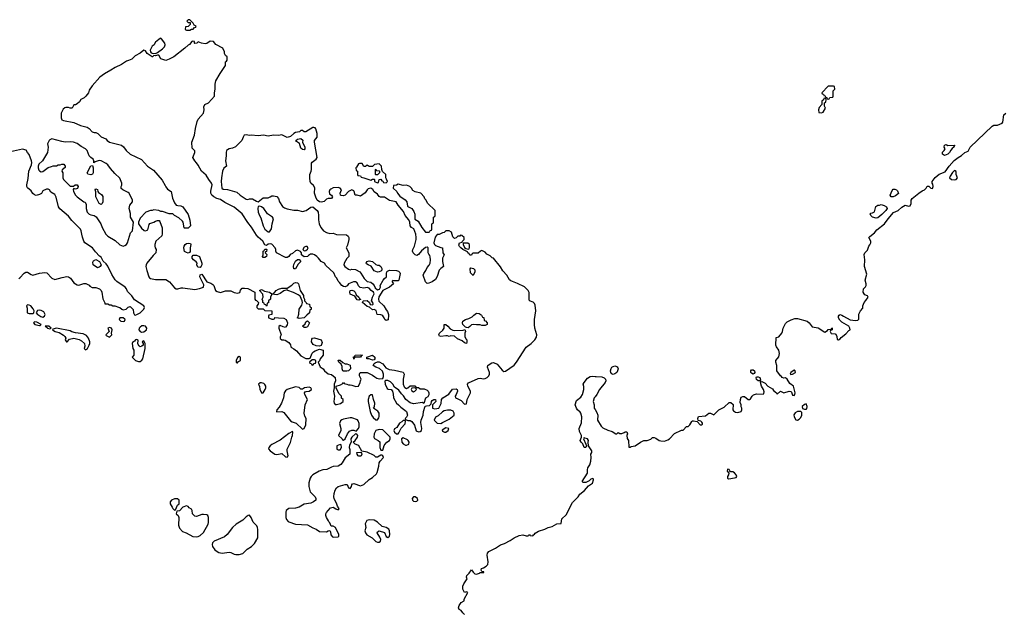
# Model space of a CAD drawing. Header units: inches. Extents: x 2221774 to 2440637, y 201306 to 357559.
# Tile 168 of 245: x 2393257 to 2404792, y 236504 to 243466. Entities that reach past the tile are written whole.
import ezdxf

# ---------------------------------------------------------------- set-up
doc = ezdxf.new("R2010")
doc.units = ezdxf.units.IN
doc.header["$MEASUREMENT"] = 0
for name, color, linetype in [('C3293', 7, 'Continuous'), ('C3294', 7, 'Continuous'), ('C4203', 7, 'Continuous'), ('C4204', 7, 'Continuous')]:
    doc.layers.add(name, color=color, linetype=linetype)

msp = doc.modelspace()

# ---------------------------------------------------------------- linework, layer by layer
at = {"layer": 'C3293', "color": 5}
for points, elevation in [([(2393483, 240000), (2393506, 239986), (2393530, 239979), (2393549, 239990), (2393553, 240000)], 60), ([(2396177, 240000), (2396174, 239990), (2396174, 239970), (2396184, 239964), (2396210, 239954), (2396230, 239954), (2396242, 239958), (2396248, 239972), (2396289, 239971), (2396350, 239965), (2396381, 239950), (2396396, 239910), (2396390, 239886), (2396377, 239863), (2396370, 239858), (2396343, 239863), (2396310, 239878), (2396293, 239867), (2396293, 239847), (2396322, 239770), (2396310, 239746), (2396310, 239726), (2396330, 239711), (2396350, 239712), (2396366, 239706), (2396410, 239682), (2396430, 239654), (2396432, 239630), (2396440, 239620), (2396470, 239605), (2396501, 239581), (2396550, 239525), (2396610, 239492), (2396647, 239493), (2396662, 239498), (2396685, 239555), (2396698, 239570), (2396718, 239582), (2396770, 239602), (2396814, 239590), (2396811, 239530), (2396778, 239490), (2396770, 239466), (2396754, 239450), (2396776, 239396), (2396811, 239371), (2396827, 239347), (2396871, 239311), (2396910, 239305), (2396952, 239270), (2396958, 239230), (2396942, 239190), (2396942, 239150), (2396935, 239110), (2396946, 239050), (2396938, 238990), (2396942, 238970), (2396953, 238953), (2396970, 238952), (2397016, 238964), (2397046, 238990), (2397046, 239010), (2397028, 239028), (2397026, 239050), (2396999, 239079), (2396986, 239106), (2396966, 239150), (2396966, 239170), (2397016, 239184), (2397042, 239198), (2397050, 239211), (2397058, 239198), (2397090, 239192), (2397110, 239182), (2397130, 239185), (2397150, 239181), (2397195, 239165), (2397226, 239170), (2397248, 239210), (2397249, 239231), (2397258, 239250), (2397238, 239290), (2397238, 239310), (2397246, 239330), (2397290, 239327), (2397330, 239330), (2397390, 239299), (2397416, 239276), (2397442, 239262), (2397470, 239253), (2397510, 239258), (2397518, 239282), (2397518, 239310), (2397506, 239346), (2397474, 239374), (2397428, 239390), (2397398, 239410), (2397410, 239434), (2397420, 239440), (2397448, 239452), (2397470, 239452), (2397510, 239431), (2397545, 239385), (2397584, 239364), (2397650, 239356), (2397750, 239332), (2397762, 239310), (2397751, 239250), (2397751, 239191), (2397761, 239161), (2397770, 239152), (2397790, 239142), (2397806, 239150), (2397830, 239172), (2397887, 239173), (2397894, 239170), (2397898, 239158), (2397912, 239152), (2397930, 239151), (2397950, 239136), (2397996, 239136), (2398030, 239122), (2398042, 239110), (2398051, 239090), (2398050, 239066), (2398037, 239043), (2398011, 239029), (2397990, 238966), (2397975, 238975), (2397870, 238963), (2397830, 238972), (2397781, 239010), (2397754, 239054), (2397730, 239079), (2397700, 239120), (2397650, 239155), (2397629, 239190), (2397600, 239220), (2397570, 239235), (2397546, 239235), (2397535, 239225), (2397539, 239190), (2397561, 239141), (2397574, 239134), (2397611, 239131), (2397625, 239110), (2397634, 239074), (2397635, 239030), (2397670, 238970), (2397696, 238950), (2397721, 238921), (2397770, 238887), (2397787, 238870), (2397799, 238830), (2397790, 238806), (2397774, 238790), (2397778, 238778), (2397806, 238766), (2397830, 238767), (2397850, 238755), (2397882, 238710), (2397904, 238644), (2397930, 238631), (2397950, 238635), (2397965, 238650), (2397969, 238670), (2397957, 238743), (2397959, 238770), (2397984, 238830), (2397988, 238870), (2398008, 238932), (2398022, 238938), (2398059, 238941), (2398078, 238962), (2398082, 238990), (2398090, 239002), (2398110, 239012), (2398130, 239011), (2398134, 238990), (2398094, 238950), (2398094, 238910), (2398121, 238901), (2398166, 238910), (2398196, 238964), (2398198, 239010), (2398215, 239030), (2398286, 239074), (2398326, 239134), (2398370, 239138), (2398382, 239130), (2398385, 239110), (2398371, 239070), (2398358, 239050), (2398362, 239030), (2398390, 239021), (2398430, 238999), (2398470, 238958), (2398490, 238962), (2398498, 239010), (2398538, 239090), (2398537, 239110), (2398507, 239170), (2398505, 239190), (2398514, 239206), (2398630, 239259), (2398650, 239264), (2398690, 239254), (2398710, 239257), (2398732, 239268), (2398754, 239290), (2398761, 239310), (2398760, 239330), (2398737, 239390), (2398742, 239410), (2398757, 239423), (2398790, 239441), (2398810, 239444), (2398850, 239428), (2398910, 239356), (2398930, 239341), (2398950, 239344), (2399050, 239415), (2399079, 239450), (2399190, 239626), (2399250, 239667), (2399293, 239710), (2399310, 239742), (2399314, 239770), (2399294, 239850), (2399289, 239890), (2399289, 239951), (2399297, 240000)], 60), ([(2396622, 240000), (2396590, 239969), (2396530, 239962), (2396509, 239970), (2396518, 239982), (2396523, 240000)], 60), ([(2397577, 240000), (2397574, 239946), (2397550, 239939), (2397535, 239950), (2397529, 239970), (2397512, 239992), (2397498, 240000)], 60), ([(2398666, 240000), (2398678, 239978), (2398693, 239973), (2398698, 239938), (2398713, 239933), (2398734, 239910), (2398734, 239890), (2398710, 239878), (2398670, 239879), (2398650, 239886), (2398610, 239887), (2398570, 239893), (2398550, 239889), (2398530, 239869), (2398510, 239854), (2398490, 239855), (2398481, 239861), (2398450, 239890), (2398444, 239910), (2398447, 239930), (2398482, 239950), (2398518, 239962), (2398557, 239983), (2398579, 240000)], 60), ([(2398468, 236490), (2398449, 236509), (2398430, 236538), (2398406, 236550), (2398398, 236570), (2398405, 236595), (2398429, 236631), (2398466, 236650), (2398466, 236670), (2398506, 236750), (2398490, 236758), (2398467, 236747), (2398447, 236787), (2398450, 236822), (2398461, 236850), (2398499, 236910), (2398493, 236930), (2398494, 236950), (2398523, 236977), (2398550, 237016), (2398568, 236988), (2398590, 236967), (2398610, 236963), (2398644, 236976), (2398650, 236983), (2398695, 236985), (2398695, 236990), (2398670, 236995), (2398663, 237010), (2398667, 237030), (2398690, 237037), (2398723, 237057), (2398741, 237079), (2398747, 237110), (2398733, 237187), (2398738, 237210), (2398754, 237230), (2398832, 237268), (2398890, 237307), (2398937, 237323), (2399002, 237358), (2399050, 237391), (2399110, 237416), (2399150, 237425), (2399190, 237414), (2399210, 237414), (2399222, 237418), (2399230, 237434), (2399238, 237418), (2399270, 237414), (2399275, 237425), (2399290, 237432), (2399297, 237443), (2399334, 237466), (2399408, 237490), (2399450, 237511), (2399497, 237523), (2399550, 237552), (2399602, 237558), (2399610, 237614), (2399659, 237661), (2399734, 237806), (2399799, 237870), (2399819, 237901), (2399874, 237946), (2399920, 238000), (2399968, 238030), (2399978, 238070), (2399978, 238078), (2399970, 238086), (2399950, 238078), (2399930, 238058), (2399890, 238038), (2399860, 238040), (2399846, 238050), (2399909, 238150), (2399909, 238189), (2399914, 238210), (2399936, 238244), (2399950, 238290), (2399954, 238330), (2399949, 238370), (2399959, 238390), (2399962, 238410), (2399921, 238470), (2399918, 238510), (2399922, 238530), (2399910, 238552), (2399878, 238558), (2399870, 238566), (2399862, 238550), (2399891, 238490), (2399896, 238470), (2399890, 238448), (2399869, 238449), (2399854, 238494), (2399835, 238510), (2399824, 238530), (2399838, 238570), (2399839, 238590), (2399816, 238636), (2399812, 238670), (2399839, 238740), (2399841, 238810), (2399832, 238852), (2399825, 238865), (2399794, 238890), (2399779, 238910), (2399764, 238950), (2399780, 239000), (2399830, 239041), (2399850, 239072), (2399866, 239130), (2399865, 239165), (2399859, 239190), (2399869, 239210), (2399910, 239263), (2399939, 239281), (2399970, 239287), (2400000, 239282)], 40), ([(2400000, 239045), (2399989, 239030), (2399975, 238990), (2399988, 238950), (2399989, 238909), (2400000, 238893)], 40)]:
    msp.add_lwpolyline(points, dxfattribs=dict(at, elevation=elevation))
at = {"layer": 'C3293', "color": 5, "elevation": 60}
for points in [[(2394470, 239969), (2394430, 239968), (2394421, 239950), (2394441, 239930), (2394470, 239926), (2394484, 239930), (2394493, 239950), (2394490, 239955)], [(2396590, 239858), (2396569, 239870), (2396600, 239900), (2396610, 239922), (2396630, 239934), (2396652, 239910), (2396630, 239866), (2396610, 239858)], [(2393430, 239923), (2393419, 239910), (2393436, 239890), (2393490, 239881), (2393499, 239881), (2393508, 239890), (2393458, 239918)], [(2393598, 239870), (2393554, 239870), (2393578, 239858), (2393582, 239850), (2393610, 239841), (2393628, 239850)], [(2393690, 239847), (2393644, 239836), (2393642, 239830), (2393671, 239810), (2393719, 239799), (2393770, 239768), (2393788, 239750), (2393796, 239730), (2393791, 239710), (2393805, 239690), (2393813, 239690), (2393841, 239719), (2393890, 239732), (2393954, 239714), (2393980, 239700), (2394018, 239670), (2394022, 239638), (2394011, 239610), (2394030, 239596), (2394050, 239611), (2394073, 239650), (2394079, 239670), (2394079, 239690), (2394065, 239730), (2394041, 239761), (2394001, 239781), (2393910, 239792), (2393870, 239805), (2393850, 239816)], [(2394310, 239856), (2394291, 239850), (2394305, 239810), (2394265, 239770), (2394270, 239762), (2394310, 239742), (2394338, 239770), (2394334, 239790), (2394339, 239830), (2394334, 239850)], [(2394710, 239877), (2394690, 239874), (2394670, 239862), (2394658, 239850), (2394655, 239830), (2394670, 239811), (2394683, 239803), (2394690, 239800), (2394710, 239805), (2394741, 239830), (2394746, 239850), (2394730, 239872)], [(2398350, 239823), (2398454, 239826), (2398472, 239832), (2398479, 239810), (2398473, 239790), (2398474, 239750), (2398484, 239724), (2398495, 239710), (2398496, 239690), (2398490, 239669), (2398470, 239675), (2398441, 239701), (2398385, 239725), (2398350, 239755), (2398310, 239758), (2398290, 239749), (2398270, 239758), (2398250, 239758), (2398190, 239749), (2398176, 239756), (2398169, 239770), (2398175, 239790), (2398216, 239824), (2398229, 239850), (2398229, 239890), (2398250, 239890), (2398275, 239870), (2398300, 239840), (2398330, 239826)], [(2394630, 239715), (2394614, 239710), (2394604, 239696), (2394578, 239682), (2394574, 239670), (2394582, 239610), (2394594, 239590), (2394593, 239533), (2394574, 239510), (2394614, 239470), (2394650, 239458), (2394670, 239458), (2394690, 239472), (2394699, 239490), (2394728, 239610), (2394726, 239670), (2394710, 239698), (2394694, 239690), (2394702, 239670), (2394702, 239650), (2394690, 239638), (2394668, 239628), (2394656, 239636), (2394643, 239663), (2394647, 239707)], [(2396770, 239638), (2396730, 239642), (2396696, 239656), (2396675, 239690), (2396680, 239720), (2396687, 239733), (2396710, 239736), (2396791, 239710), (2396799, 239681), (2396790, 239646)], [(2395830, 239518), (2395810, 239506), (2395794, 239470), (2395794, 239450), (2395802, 239442), (2395810, 239442), (2395822, 239458), (2395846, 239470), (2395846, 239510)], [(2396710, 239478), (2396682, 239478), (2396654, 239450), (2396658, 239438), (2396673, 239433), (2396678, 239418), (2396690, 239414), (2396707, 239433), (2396722, 239438), (2396726, 239450), (2396726, 239470)], [(2397090, 239345), (2397050, 239346), (2397042, 239350), (2397034, 239370), (2397037, 239397), (2397025, 239425), (2396998, 239450), (2396990, 239472), (2397010, 239474), (2397044, 239444), (2397070, 239432), (2397091, 239431), (2397130, 239414), (2397131, 239370), (2397110, 239349)], [(2397170, 239486), (2397168, 239512), (2397182, 239518), (2397188, 239532), (2397250, 239534), (2397274, 239530), (2397258, 239522), (2397251, 239509), (2397192, 239508), (2397178, 239502)], [(2397390, 239475), (2397350, 239489), (2397326, 239490), (2397326, 239510), (2397391, 239531), (2397416, 239510), (2397418, 239490), (2397410, 239478)], [(2396090, 239208), (2396073, 239207), (2396054, 239190), (2396065, 239165), (2396070, 239134), (2396090, 239092), (2396110, 239092), (2396135, 239130), (2396142, 239150), (2396139, 239170), (2396130, 239188), (2396118, 239198)], [(2396490, 239159), (2396390, 239129), (2396370, 239115), (2396355, 239090), (2396346, 239030), (2396323, 238970), (2396297, 238923), (2396268, 238890), (2396265, 238870), (2396270, 238866), (2396329, 238871), (2396350, 238859), (2396430, 238763), (2396450, 238751), (2396495, 238735), (2396570, 238665), (2396590, 238672), (2396610, 238714), (2396613, 238790), (2396596, 238816), (2396590, 238850), (2396603, 238950), (2396629, 239010), (2396598, 239070), (2396594, 239090), (2396600, 239100), (2396613, 239107), (2396650, 239111), (2396674, 239130), (2396674, 239134), (2396668, 239150), (2396650, 239157), (2396594, 239150), (2396570, 239134), (2396550, 239135), (2396530, 239153)], [(2397887, 239147), (2397850, 239146), (2397842, 239130), (2397852, 239112), (2397870, 239102), (2397886, 239110), (2397906, 239130), (2397902, 239142)], [(2397370, 239068), (2397352, 239050), (2397338, 239010), (2397338, 238990), (2397363, 238870), (2397378, 238830), (2397400, 238800), (2397430, 238772), (2397450, 238772), (2397465, 238795), (2397469, 238811), (2397469, 238850), (2397454, 238874), (2397417, 238897), (2397404, 238910), (2397413, 238927), (2397419, 238970), (2397402, 239010), (2397390, 239066)], [(2398290, 238888), (2398270, 238888), (2398230, 238878), (2398210, 238868), (2398160, 238820), (2398130, 238806), (2398114, 238770), (2398150, 238734), (2398190, 238732), (2398210, 238742), (2398290, 238782), (2398346, 238830), (2398346, 238850), (2398335, 238875), (2398307, 238887)], [(2397130, 238798), (2397050, 238782), (2397030, 238775), (2397017, 238763), (2397005, 238730), (2397018, 238670), (2397018, 238650), (2396994, 238590), (2397034, 238550), (2397038, 238538), (2397050, 238534), (2397070, 238552), (2397099, 238610), (2397121, 238639), (2397150, 238651), (2397171, 238651), (2397198, 238642), (2397228, 238670), (2397234, 238690), (2397234, 238730), (2397223, 238763), (2397214, 238774), (2397150, 238795)], [(2397470, 238661), (2397430, 238648), (2397411, 238610), (2397406, 238570), (2397415, 238555), (2397458, 238530), (2397475, 238515), (2397476, 238450), (2397490, 238418), (2397510, 238418), (2397527, 238473), (2397538, 238490), (2397557, 238510), (2397589, 238530), (2397597, 238550), (2397597, 238570), (2397510, 238656)], [(2397770, 238766), (2397750, 238766), (2397734, 238750), (2397705, 238735), (2397675, 238685), (2397650, 238669), (2397643, 238657), (2397639, 238650), (2397648, 238628), (2397670, 238611), (2397690, 238611), (2397699, 238621), (2397725, 238675), (2397773, 238727), (2397776, 238756)], [(2398250, 238679), (2398207, 238653), (2398210, 238642), (2398234, 238630), (2398250, 238627), (2398278, 238650), (2398286, 238670)], [(2396455, 238635), (2396410, 238613), (2396310, 238535), (2396210, 238485), (2396191, 238470), (2396176, 238450), (2396172, 238432), (2396191, 238410), (2396245, 238370), (2396268, 238368), (2396330, 238377), (2396370, 238339), (2396390, 238336), (2396401, 238350), (2396389, 238410), (2396392, 238428), (2396428, 238508), (2396444, 238570), (2396454, 238590), (2396458, 238630)], [(2397190, 238608), (2397148, 238572), (2397136, 238550), (2397142, 238510), (2397123, 238477), (2397118, 238450), (2397124, 238424), (2397125, 238370), (2397071, 238329), (2397036, 238270), (2397018, 238250), (2396988, 238232), (2396930, 238226), (2396910, 238219), (2396854, 238190), (2396810, 238186), (2396767, 238173), (2396691, 238130), (2396671, 238110), (2396661, 238090), (2396646, 238034), (2396643, 237990), (2396659, 237930), (2396717, 237870), (2396727, 237850), (2396726, 237830), (2396698, 237810), (2396670, 237797), (2396590, 237784), (2396531, 237749), (2396490, 237739), (2396410, 237734), (2396381, 237710), (2396376, 237690), (2396376, 237630), (2396383, 237603), (2396401, 237581), (2396410, 237576), (2396490, 237551), (2396630, 237541), (2396690, 237506), (2396731, 237491), (2396770, 237465), (2396850, 237462), (2396870, 237472), (2396890, 237474), (2396900, 237460), (2396904, 237424), (2396922, 237402), (2396930, 237398), (2396990, 237402), (2396998, 237410), (2396998, 237430), (2396958, 237510), (2396930, 237526), (2396907, 237527), (2396890, 237566), (2396878, 237578), (2396875, 237590), (2396850, 237628), (2396844, 237650), (2396844, 237670), (2396853, 237687), (2396870, 237712), (2396900, 237740), (2396930, 237751), (2396962, 237730), (2396990, 237718), (2396999, 237730), (2396981, 237761), (2396970, 237798), (2396949, 237830), (2396941, 237850), (2396937, 237870), (2396942, 237910), (2396955, 237950), (2396970, 237975), (2396990, 237993), (2397070, 238017), (2397094, 238014), (2397110, 237978), (2397130, 237967), (2397144, 237990), (2397149, 238011), (2397157, 238023), (2397170, 238027), (2397250, 238000), (2397290, 238015), (2397350, 238073), (2397390, 238096), (2397438, 238142), (2397445, 238155), (2397465, 238230), (2397469, 238271), (2397479, 238290), (2397518, 238330), (2397512, 238352), (2397499, 238359), (2397490, 238361), (2397450, 238334), (2397430, 238335), (2397410, 238354), (2397330, 238395), (2397267, 238407), (2397230, 238468), (2397218, 238478), (2397186, 238490), (2397166, 238510), (2397188, 238532), (2397215, 238570), (2397218, 238590), (2397207, 238607)], [(2397750, 238562), (2397732, 238550), (2397736, 238510), (2397750, 238491), (2397777, 238477), (2397790, 238476), (2397810, 238485), (2397815, 238490), (2397819, 238510), (2397809, 238530), (2397799, 238539)], [(2397010, 238486), (2396974, 238470), (2396974, 238430), (2396990, 238422), (2397010, 238422), (2397028, 238450), (2397022, 238482)], [(2397230, 238346), (2397224, 238350), (2397209, 238370), (2397208, 238392), (2397253, 238393), (2397262, 238382), (2397265, 238370), (2397256, 238350), (2397250, 238346)], [(2397890, 237869), (2397870, 237869), (2397856, 237850), (2397861, 237830), (2397870, 237821), (2397890, 237816), (2397910, 237821), (2397922, 237830), (2397919, 237850)], [(2395070, 237848), (2395034, 237830), (2395022, 237810), (2395022, 237790), (2395042, 237750), (2395050, 237734), (2395070, 237714), (2395082, 237718), (2395108, 237772), (2395126, 237790), (2395126, 237830), (2395107, 237847)], [(2395210, 237766), (2395170, 237748), (2395130, 237708), (2395098, 237702), (2395092, 237670), (2395112, 237650), (2395121, 237630), (2395117, 237537), (2395130, 237502), (2395165, 237465), (2395208, 237448), (2395286, 237406), (2395330, 237401), (2395350, 237406), (2395370, 237416), (2395410, 237451), (2395465, 237550), (2395469, 237571), (2395469, 237629), (2395462, 237650), (2395450, 237659), (2395410, 237664), (2395390, 237662), (2395330, 237639), (2395310, 237642), (2395282, 237670), (2395278, 237710), (2395270, 237726), (2395243, 237743), (2395230, 237758)], [(2395950, 237654), (2395934, 237650), (2395910, 237635), (2395870, 237598), (2395792, 237550), (2395750, 237509), (2395688, 237430), (2395658, 237402), (2395536, 237350), (2395517, 237330), (2395511, 237310), (2395516, 237290), (2395542, 237250), (2395570, 237228), (2395590, 237219), (2395630, 237211), (2395710, 237221), (2395730, 237219), (2395770, 237197), (2395790, 237193), (2395830, 237193), (2395870, 237205), (2395923, 237257), (2395974, 237290), (2396010, 237325), (2396046, 237390), (2396049, 237489), (2396045, 237510), (2396034, 237530), (2395993, 237573), (2395970, 237628)], [(2397350, 237602), (2397326, 237594), (2397306, 237554), (2397311, 237510), (2397302, 237470), (2397308, 237448), (2397326, 237426), (2397386, 237390), (2397428, 237348), (2397450, 237339), (2397470, 237339), (2397484, 237350), (2397487, 237370), (2397477, 237397), (2397447, 237447), (2397450, 237462), (2397470, 237471), (2397533, 237453), (2397550, 237406), (2397570, 237395), (2397589, 237410), (2397592, 237430), (2397589, 237470), (2397582, 237490), (2397550, 237509), (2397503, 237523), (2397450, 237575), (2397410, 237598)]]:
    msp.add_lwpolyline(points, close=True, dxfattribs=at)
at = {"layer": 'C3294', "color": 5, "elevation": 60}
for points in [[(2395250, 243466), (2395230, 243466), (2395214, 243450), (2395230, 243434), (2395254, 243434), (2395254, 243410), (2395230, 243386), (2395198, 243382), (2395194, 243350), (2395210, 243342), (2395250, 243342), (2395270, 243354), (2395290, 243354), (2395307, 243373), (2395322, 243378), (2395326, 243390), (2395302, 243402), (2395290, 243426)], [(2394910, 243248), (2394890, 243238), (2394865, 243215), (2394850, 243208), (2394831, 243170), (2394810, 243154), (2394787, 243110), (2394791, 243090), (2394799, 243079), (2394810, 243073), (2394849, 243071), (2394870, 243082), (2394930, 243125), (2394952, 243148), (2394962, 243170), (2394958, 243190), (2394920, 243240)], [(2393632, 242068), (2393610, 242058), (2393602, 242050), (2393585, 242010), (2393591, 241970), (2393585, 241910), (2393525, 241810), (2393482, 241770), (2393472, 241750), (2393472, 241730), (2393482, 241702), (2393490, 241692), (2393510, 241682), (2393530, 241685), (2393589, 241731), (2393630, 241746), (2393651, 241751), (2393688, 241752), (2393710, 241762), (2393730, 241762), (2393750, 241771), (2393774, 241770), (2393792, 241750), (2393792, 241732), (2393753, 241707), (2393752, 241690), (2393762, 241670), (2393762, 241610), (2393772, 241590), (2393850, 241512), (2393887, 241513), (2393906, 241530), (2393932, 241530), (2393942, 241510), (2393933, 241487), (2393910, 241478), (2393890, 241486), (2393885, 241475), (2393886, 241450), (2393911, 241410), (2393931, 241390), (2394010, 241331), (2394025, 241325), (2394038, 241298), (2394036, 241250), (2394049, 241209), (2394070, 241185), (2394090, 241176), (2394130, 241168), (2394155, 241155), (2394208, 241070), (2394223, 241030), (2394266, 240950), (2394288, 240928), (2394376, 240876), (2394430, 240827), (2394470, 240811), (2394490, 240818), (2394509, 240831), (2394522, 240850), (2394555, 240965), (2394578, 240990), (2394589, 241090), (2394557, 241150), (2394554, 241194), (2394539, 241250), (2394549, 241290), (2394578, 241330), (2394578, 241350), (2394538, 241430), (2394530, 241438), (2394466, 241470), (2394448, 241488), (2394448, 241510), (2394455, 241525), (2394454, 241550), (2394430, 241608), (2394370, 241662), (2394320, 241720), (2394290, 241764), (2394270, 241779), (2394210, 241809), (2394190, 241814), (2394142, 241798), (2394127, 241787), (2394126, 241810), (2394118, 241830), (2394090, 241848), (2394070, 241868), (2394049, 241930), (2394029, 241950), (2393979, 241979), (2393930, 242015), (2393886, 242030), (2393850, 242034), (2393790, 242031), (2393750, 242036)], [(2396590, 241941), (2396570, 241943), (2396550, 241961), (2396534, 242014), (2396499, 242039), (2396494, 242050), (2396510, 242066), (2396550, 242071), (2396574, 242054), (2396571, 242030), (2396597, 241970), (2396597, 241950)], [(2397240, 241780), (2397226, 241774), (2397204, 241736), (2397194, 241730), (2397198, 241698), (2397214, 241690), (2397214, 241650), (2397218, 241638), (2397250, 241634), (2397258, 241618), (2397290, 241612), (2397370, 241585), (2397390, 241594), (2397410, 241594), (2397414, 241590), (2397414, 241570), (2397450, 241554), (2397462, 241558), (2397467, 241593), (2397490, 241594), (2397498, 241578), (2397513, 241573), (2397518, 241558), (2397550, 241554), (2397566, 241570), (2397556, 241596), (2397546, 241610), (2397548, 241650), (2397507, 241687), (2397498, 241710), (2397495, 241750), (2397470, 241775), (2397413, 241767), (2397390, 241746), (2397350, 241746), (2397330, 241758), (2397310, 241746), (2397290, 241746), (2397270, 241778)], [(2394090, 241646), (2394055, 241655), (2394049, 241670), (2394090, 241752), (2394110, 241754), (2394118, 241730), (2394119, 241670), (2394110, 241655)], [(2397430, 241646), (2397426, 241650), (2397426, 241710), (2397430, 241714), (2397438, 241698), (2397470, 241694), (2397474, 241690), (2397474, 241670), (2397450, 241646)], [(2394210, 241298), (2394188, 241310), (2394149, 241389), (2394148, 241448), (2394142, 241470), (2394150, 241482), (2394170, 241474), (2394172, 241450), (2394180, 241440), (2394217, 241417), (2394231, 241391), (2394231, 241330), (2394222, 241310)], [(2397690, 241538), (2397670, 241526), (2397638, 241522), (2397634, 241490), (2397674, 241450), (2397682, 241430), (2397710, 241398), (2397775, 241355), (2397791, 241330), (2397801, 241281), (2397812, 241270), (2397851, 241251), (2397875, 241215), (2397885, 241185), (2397886, 241126), (2397924, 241104), (2397967, 241027), (2398010, 240974), (2398050, 240974), (2398062, 240978), (2398067, 240993), (2398082, 240998), (2398086, 241010), (2398086, 241070), (2398102, 241078), (2398106, 241090), (2398106, 241150), (2398122, 241158), (2398126, 241170), (2398126, 241230), (2398036, 241316), (2398018, 241350), (2398005, 241365), (2397994, 241390), (2397955, 241430), (2397890, 241448), (2397864, 241464), (2397848, 241490), (2397828, 241510), (2397790, 241524), (2397750, 241522)], [(2396070, 241279), (2396050, 241275), (2396047, 241250), (2396050, 241210), (2396065, 241170), (2396083, 241143), (2396108, 241048), (2396130, 241008), (2396170, 240979), (2396182, 240978), (2396206, 241014), (2396214, 241070), (2396229, 241130), (2396219, 241150), (2396162, 241190), (2396117, 241250), (2396090, 241272)], [(2395230, 240729), (2395210, 240734), (2395190, 240749), (2395181, 240790), (2395184, 240810), (2395197, 240830), (2395210, 240841), (2395230, 240847), (2395260, 240840), (2395262, 240830), (2395253, 240790), (2395254, 240746), (2395245, 240735)], [(2396110, 240678), (2396102, 240690), (2396108, 240710), (2396108, 240750), (2396122, 240758), (2396130, 240774), (2396150, 240774), (2396151, 240771), (2396150, 240746), (2396138, 240742), (2396134, 240730), (2396151, 240711), (2396150, 240689), (2396130, 240678)], [(2396610, 240808), (2396590, 240798), (2396574, 240770), (2396590, 240754), (2396610, 240758), (2396630, 240774), (2396635, 240790), (2396627, 240807)], [(2398507, 240847), (2398454, 240846), (2398452, 240830), (2398470, 240794), (2398484, 240784), (2398510, 240774), (2398522, 240778), (2398527, 240793), (2398526, 240830)], [(2394170, 240555), (2394118, 240590), (2394116, 240624), (2394123, 240637), (2394150, 240652), (2394191, 240631), (2394212, 240590), (2394202, 240570), (2394190, 240562)], [(2395370, 240558), (2395345, 240565), (2395334, 240590), (2395335, 240610), (2395326, 240626), (2395295, 240650), (2395279, 240670), (2395279, 240690), (2395290, 240705), (2395330, 240706), (2395362, 240690), (2395391, 240610), (2395391, 240590), (2395385, 240575)], [(2396470, 240546), (2396465, 240570), (2396470, 240594), (2396490, 240634), (2396510, 240654), (2396530, 240654), (2396552, 240630), (2396520, 240600), (2396490, 240546)], [(2397450, 240506), (2397410, 240521), (2397374, 240575), (2397338, 240590), (2397322, 240602), (2397318, 240610), (2397326, 240630), (2397350, 240639), (2397390, 240631), (2397430, 240596), (2397450, 240587), (2397470, 240586), (2397490, 240571), (2397499, 240550), (2397501, 240530), (2397490, 240515), (2397470, 240509)], [(2398570, 240466), (2398538, 240498), (2398536, 240544), (2398543, 240557), (2398574, 240550), (2398591, 240531), (2398591, 240509)], [(2397230, 240178), (2397210, 240182), (2397183, 240223), (2397130, 240249), (2397125, 240270), (2397129, 240291), (2397150, 240295), (2397170, 240286), (2397186, 240270), (2397200, 240240), (2397231, 240210), (2397237, 240197), (2397251, 240190), (2397250, 240186)], [(2393350, 240122), (2393338, 240110), (2393344, 240084), (2393345, 240030), (2393370, 240021), (2393410, 240021), (2393422, 240030), (2393428, 240050), (2393416, 240076), (2393388, 240110), (2393370, 240119)]]:
    msp.add_lwpolyline(points, close=True, dxfattribs=at)
for points in [[(2397498, 240000), (2397490, 240004), (2397446, 240010), (2397435, 240055), (2397410, 240068), (2397390, 240062), (2397355, 240095), (2397330, 240104), (2397275, 240150), (2397278, 240162), (2397286, 240170), (2397330, 240171), (2397354, 240150), (2397365, 240125), (2397390, 240122), (2397398, 240130), (2397395, 240150), (2397378, 240170), (2397389, 240210), (2397409, 240250), (2397402, 240270), (2397375, 240290), (2397350, 240318), (2397330, 240324), (2397290, 240316), (2397247, 240327), (2397225, 240345), (2397210, 240379), (2397190, 240392), (2397169, 240391), (2397111, 240370), (2397095, 240345), (2397070, 240335), (2397050, 240338), (2397030, 240348), (2397005, 240385), (2396990, 240398), (2396974, 240434), (2396958, 240450), (2396937, 240497), (2396842, 240582), (2396829, 240609), (2396790, 240629), (2396758, 240670), (2396738, 240690), (2396710, 240709), (2396690, 240715), (2396665, 240715), (2396640, 240700), (2396630, 240688), (2396590, 240686), (2396558, 240710), (2396558, 240730), (2396548, 240748), (2396510, 240764), (2396490, 240755), (2396455, 240725), (2396427, 240713), (2396410, 240689), (2396390, 240679), (2396370, 240679), (2396348, 240688), (2396290, 240722), (2396266, 240730), (2396258, 240750), (2396258, 240770), (2396249, 240790), (2396213, 240833), (2396190, 240837), (2396170, 240833), (2396150, 240818), (2396130, 240826), (2396105, 240870), (2396050, 240914), (2396030, 240939), (2395974, 241034), (2395929, 241089), (2395864, 241190), (2395768, 241268), (2395661, 241321), (2395610, 241357), (2395566, 241370), (2395530, 241389), (2395510, 241408), (2395495, 241430), (2395496, 241456), (2395513, 241530), (2395504, 241550), (2395473, 241590), (2395442, 241642), (2395389, 241690), (2395350, 241758), (2395329, 241789), (2395309, 241810), (2395284, 241850), (2395309, 241909), (2395309, 241929), (2395278, 241958), (2395274, 242030), (2395304, 242110), (2395316, 242190), (2395337, 242270), (2395350, 242298), (2395409, 242370), (2395418, 242410), (2395416, 242444), (2395428, 242470), (2395470, 242491), (2395539, 242570), (2395539, 242610), (2395549, 242650), (2395549, 242710), (2395557, 242750), (2395604, 242836), (2395668, 242930), (2395668, 242972), (2395682, 242978), (2395686, 242990), (2395686, 243030), (2395670, 243046), (2395658, 243070), (2395658, 243090), (2395638, 243130), (2395556, 243176), (2395529, 243209), (2395488, 243212), (2395450, 243188), (2395430, 243182), (2395389, 243189), (2395350, 243206), (2395334, 243190), (2395310, 243186), (2395306, 243190), (2395306, 243210), (2395285, 243215), (2395274, 243210), (2395245, 243175), (2395230, 243168), (2395192, 243130), (2395065, 243030), (2395010, 243001), (2394971, 242989), (2394921, 243001), (2394910, 243008), (2394888, 243048), (2394870, 243049), (2394850, 243042), (2394830, 243046), (2394814, 243030), (2394808, 243030), (2394750, 243069), (2394730, 243102), (2394710, 243109), (2394667, 243073), (2394610, 243042), (2394570, 243004), (2394534, 242986), (2394510, 242979), (2394450, 242942), (2394374, 242906), (2394327, 242873), (2394251, 242829), (2394198, 242790), (2394106, 242690), (2394070, 242638), (2394062, 242610), (2394032, 242570), (2394011, 242549), (2393972, 242528), (2393957, 242503), (2393930, 242478), (2393910, 242466), (2393890, 242466), (2393874, 242430), (2393850, 242428), (2393830, 242438), (2393796, 242436), (2393786, 242434), (2393765, 242415), (2393742, 242370), (2393744, 242316), (2393752, 242290), (2393770, 242283), (2393890, 242262), (2393970, 242224), (2394046, 242206), (2394072, 242190), (2394105, 242150), (2394130, 242141), (2394150, 242142), (2394174, 242130), (2394210, 242092), (2394267, 242067), (2394281, 242050), (2394310, 242031), (2394450, 241995), (2394473, 241973), (2394503, 241930), (2394551, 241890), (2394686, 241826), (2394756, 241750), (2394823, 241703), (2394925, 241585), (2394963, 241523), (2394970, 241505), (2394990, 241478), (2395030, 241452), (2395047, 241373), (2395070, 241318), (2395090, 241292), (2395110, 241285), (2395144, 241284), (2395170, 241272), (2395230, 241182), (2395250, 241114), (2395258, 241050), (2395230, 241022), (2395190, 241022), (2395186, 241026), (2395174, 241090), (2395164, 241104), (2395123, 241143), (2395070, 241169), (2395050, 241188), (2395010, 241189), (2394930, 241215), (2394910, 241218), (2394888, 241228), (2394830, 241235), (2394810, 241229), (2394790, 241229), (2394734, 241210), (2394670, 241138), (2394651, 241090), (2394651, 241070), (2394683, 241023), (2394715, 240995), (2394730, 240991), (2394750, 240996), (2394757, 241003), (2394774, 241066), (2394783, 241077), (2394829, 241091), (2394850, 241105), (2394872, 241112), (2394890, 241112), (2394900, 241100), (2394925, 241025), (2394927, 240953), (2394921, 240930), (2394851, 240869), (2394841, 240830), (2394841, 240810), (2394845, 240790), (2394856, 240770), (2394851, 240730), (2394820, 240700), (2394748, 240612), (2394739, 240590), (2394737, 240570), (2394745, 240525), (2394770, 240452), (2394780, 240440), (2394790, 240431), (2394850, 240420), (2394970, 240420), (2395013, 240393), (2395070, 240323), (2395090, 240310), (2395110, 240310), (2395150, 240323), (2395170, 240323), (2395310, 240302), (2395365, 240315), (2395409, 240331), (2395415, 240355), (2395367, 240450), (2395370, 240474), (2395390, 240482), (2395450, 240392), (2395498, 240378), (2395521, 240361), (2395531, 240350), (2395551, 240291), (2395570, 240278), (2395610, 240265), (2395670, 240285), (2395730, 240287), (2395770, 240266), (2395810, 240258), (2395835, 240265), (2395845, 240295), (2395864, 240316), (2395890, 240318), (2395930, 240312), (2396014, 240270), (2396014, 240190), (2396018, 240178), (2396030, 240174), (2396054, 240150), (2396052, 240128), (2396034, 240110), (2396034, 240090), (2396050, 240074), (2396110, 240074), (2396130, 240054), (2396213, 240053), (2396213, 240007), (2396178, 240002), (2396177, 240000)], [(2399297, 240000), (2399304, 240050), (2399298, 240118), (2399290, 240138), (2399274, 240154), (2399229, 240170), (2399224, 240190), (2399225, 240265), (2399214, 240290), (2399170, 240334), (2399090, 240373), (2399010, 240405), (2398996, 240416), (2398964, 240470), (2398919, 240519), (2398890, 240569), (2398810, 240668), (2398794, 240674), (2398770, 240698), (2398730, 240718), (2398710, 240738), (2398670, 240758), (2398654, 240750), (2398630, 240726), (2398570, 240726), (2398558, 240722), (2398550, 240706), (2398530, 240706), (2398522, 240722), (2398506, 240730), (2398502, 240742), (2398448, 240770), (2398426, 240790), (2398410, 240806), (2398403, 240823), (2398409, 240851), (2398442, 240858), (2398446, 240870), (2398466, 240890), (2398466, 240910), (2398436, 240936), (2398422, 240938), (2398412, 240928), (2398390, 240926), (2398370, 240906), (2398350, 240898), (2398330, 240918), (2398315, 240975), (2398288, 240988), (2398250, 240988), (2398230, 240969), (2398210, 240968), (2398170, 240948), (2398150, 240946), (2398124, 240916), (2398111, 240850), (2398118, 240830), (2398130, 240818), (2398193, 240793), (2398212, 240790), (2398214, 240730), (2398231, 240710), (2398211, 240669), (2398211, 240630), (2398222, 240570), (2398191, 240549), (2398173, 240527), (2398150, 240455), (2398130, 240421), (2398090, 240393), (2398050, 240376), (2398030, 240373), (2398012, 240392), (2397985, 240470), (2397993, 240490), (2398017, 240523), (2398030, 240559), (2398054, 240586), (2398067, 240610), (2398070, 240650), (2398066, 240686), (2398062, 240702), (2398050, 240715), (2398044, 240730), (2398042, 240790), (2398030, 240799), (2398010, 240794), (2397966, 240754), (2397930, 240713), (2397910, 240702), (2397890, 240707), (2397867, 240730), (2397861, 240750), (2397864, 240770), (2397881, 240810), (2397901, 240890), (2397904, 240910), (2397899, 240950), (2397875, 241015), (2397848, 241030), (2397830, 241048), (2397826, 241090), (2397817, 241117), (2397775, 241170), (2397755, 241215), (2397693, 241290), (2397669, 241329), (2397590, 241347), (2397530, 241383), (2397484, 241384), (2397470, 241394), (2397450, 241421), (2397410, 241446), (2397393, 241473), (2397370, 241492), (2397339, 241481), (2397328, 241472), (2397306, 241434), (2397250, 241395), (2397210, 241409), (2397186, 241410), (2397177, 241450), (2397170, 241459), (2397150, 241469), (2397111, 241450), (2397070, 241409), (2397050, 241401), (2397024, 241404), (2397015, 241410), (2397013, 241430), (2397026, 241470), (2397013, 241490), (2396990, 241498), (2396930, 241495), (2396901, 241479), (2396891, 241470), (2396881, 241450), (2396885, 241425), (2396890, 241418), (2396912, 241410), (2396922, 241390), (2396911, 241369), (2396870, 241369), (2396850, 241361), (2396825, 241335), (2396795, 241325), (2396770, 241330), (2396744, 241350), (2396725, 241385), (2396711, 241430), (2396714, 241494), (2396701, 241521), (2396667, 241550), (2396659, 241570), (2396655, 241610), (2396657, 241650), (2396672, 241688), (2396675, 241710), (2396676, 241784), (2396684, 241796), (2396731, 241829), (2396741, 241850), (2396712, 242030), (2396713, 242050), (2396741, 242090), (2396741, 242130), (2396726, 242186), (2396717, 242197), (2396702, 242202), (2396690, 242203), (2396610, 242149), (2396589, 242149), (2396570, 242166), (2396550, 242166), (2396534, 242150), (2396490, 242144), (2396470, 242133), (2396430, 242095), (2396390, 242085), (2396330, 242115), (2396290, 242108), (2396229, 242111), (2396170, 242101), (2396112, 242112), (2396050, 242102), (2395970, 242110), (2395950, 242107), (2395910, 242116), (2395887, 242110), (2395874, 242090), (2395861, 242050), (2395785, 241975), (2395750, 241959), (2395710, 241952), (2395690, 241941), (2395681, 241930), (2395676, 241910), (2395677, 241870), (2395667, 241810), (2395682, 241750), (2395650, 241725), (2395635, 241690), (2395621, 241610), (2395619, 241570), (2395624, 241490), (2395640, 241480), (2395690, 241475), (2395803, 241443), (2395841, 241410), (2395910, 241363), (2395930, 241359), (2395950, 241367), (2395984, 241364), (2396030, 241336), (2396050, 241331), (2396110, 241376), (2396170, 241377), (2396193, 241387), (2396210, 241401), (2396230, 241402), (2396270, 241393), (2396288, 241370), (2396301, 241330), (2396336, 241276), (2396358, 241258), (2396390, 241246), (2396470, 241234), (2396510, 241234), (2396570, 241216), (2396613, 241227), (2396670, 241266), (2396692, 241272), (2396741, 241230), (2396753, 241210), (2396759, 241170), (2396758, 241118), (2396767, 241070), (2396787, 241030), (2396816, 240990), (2396850, 240971), (2396890, 240958), (2396930, 240962), (2396967, 240947), (2397084, 240944), (2397107, 240927), (2397114, 240910), (2397112, 240890), (2397098, 240822), (2397081, 240790), (2397113, 240733), (2397112, 240688), (2397090, 240666), (2397058, 240610), (2397055, 240590), (2397066, 240570), (2397110, 240539), (2397130, 240533), (2397150, 240541), (2397190, 240537), (2397241, 240510), (2397255, 240495), (2397291, 240430), (2397330, 240396), (2397370, 240386), (2397396, 240370), (2397411, 240350), (2397422, 240322), (2397450, 240298), (2397473, 240307), (2397483, 240330), (2397481, 240350), (2397514, 240410), (2397530, 240431), (2397555, 240450), (2397553, 240490), (2397559, 240510), (2397565, 240515), (2397590, 240527), (2397670, 240526), (2397695, 240515), (2397710, 240502), (2397715, 240490), (2397698, 240410), (2397690, 240402), (2397642, 240402), (2397630, 240406), (2397622, 240398), (2397622, 240390), (2397638, 240370), (2397590, 240329), (2397511, 240289), (2397465, 240215), (2397461, 240190), (2397466, 240166), (2397525, 240110), (2397550, 240062), (2397565, 240045), (2397577, 240010), (2397577, 240000)], [(2393249, 240431), (2393260, 240440), (2393310, 240492), (2393330, 240505), (2393350, 240505), (2393390, 240478), (2393410, 240471), (2393490, 240495), (2393550, 240501), (2393576, 240496), (2393635, 240435), (2393670, 240418), (2393756, 240444), (2393810, 240454), (2393830, 240451), (2393853, 240433), (2393890, 240381), (2393930, 240356), (2393950, 240351), (2394010, 240371), (2394031, 240371), (2394070, 240354), (2394080, 240340), (2394105, 240325), (2394150, 240325), (2394191, 240311), (2394211, 240291), (2394221, 240270), (2394230, 240194), (2394245, 240170), (2394254, 240146), (2394254, 240134), (2394290, 240132), (2394310, 240122), (2394330, 240122), (2394350, 240112), (2394370, 240112), (2394413, 240093), (2394430, 240092), (2394454, 240070), (2394470, 240065), (2394506, 240070), (2394530, 240094), (2394550, 240102), (2394586, 240066), (2394591, 240030), (2394603, 240003), (2394610, 240001), (2394630, 240008), (2394670, 240030), (2394713, 240070), (2394721, 240090), (2394710, 240109), (2394601, 240181), (2394570, 240228), (2394519, 240279), (2394509, 240310), (2394494, 240330), (2394395, 240395), (2394376, 240416), (2394336, 240476), (2394290, 240575), (2394270, 240602), (2394234, 240634), (2394210, 240682), (2394193, 240693), (2394144, 240744), (2394109, 240790), (2394021, 240850), (2394009, 240870), (2393994, 240914), (2393984, 240950), (2393979, 240990), (2393969, 241010), (2393870, 241110), (2393830, 241161), (2393728, 241248), (2393713, 241270), (2393683, 241383), (2393670, 241415), (2393623, 241443), (2393606, 241470), (2393590, 241478), (2393570, 241479), (2393530, 241459), (2393511, 241429), (2393490, 241414), (2393450, 241405), (2393430, 241413), (2393410, 241429), (2393390, 241459), (2393350, 241495), (2393341, 241510), (2393341, 241530), (2393356, 241604), (2393365, 241690), (2393396, 241764), (2393398, 241790), (2393395, 241810), (2393370, 241886), (2393349, 241909), (2393334, 241934), (2393290, 241949), (2393150, 241916)], [(2396523, 240000), (2396527, 240013), (2396530, 240070), (2396562, 240118), (2396569, 240150), (2396568, 240170), (2396556, 240196), (2396542, 240222), (2396520, 240240), (2396467, 240267), (2396398, 240290), (2396390, 240298), (2396350, 240285), (2396310, 240253), (2396270, 240238), (2396210, 240246), (2396194, 240210), (2396194, 240190), (2396174, 240170), (2396173, 240147), (2396158, 240142), (2396154, 240110), (2396150, 240106), (2396142, 240122), (2396127, 240127), (2396122, 240142), (2396106, 240150), (2396106, 240170), (2396098, 240190), (2396108, 240210), (2396107, 240247), (2396066, 240290), (2396090, 240302), (2396124, 240284), (2396182, 240270), (2396210, 240252), (2396230, 240252), (2396262, 240290), (2396290, 240304), (2396330, 240319), (2396390, 240318), (2396447, 240353), (2396470, 240375), (2396490, 240383), (2396510, 240381), (2396525, 240370), (2396542, 240290), (2396582, 240230), (2396582, 240210), (2396592, 240190), (2396594, 240170), (2396614, 240150), (2396618, 240138), (2396652, 240130), (2396658, 240098), (2396672, 240090), (2396672, 240068), (2396658, 240062), (2396652, 240030), (2396622, 240000)], [(2393553, 240000), (2393556, 240010), (2393539, 240039), (2393510, 240057), (2393490, 240061), (2393466, 240054), (2393451, 240030), (2393466, 240010), (2393483, 240000)], [(2398579, 240000), (2398610, 240025), (2398642, 240022), (2398664, 240004), (2398666, 240000)]]:
    msp.add_lwpolyline(points, dxfattribs=at)
at = {"layer": 'C4203', "color": 5, "elevation": 40}
for points in [[(2400000, 238893), (2400020, 238860), (2400030, 238830), (2400026, 238770), (2400070, 238699), (2400090, 238680), (2400149, 238651), (2400197, 238637), (2400242, 238610), (2400252, 238608), (2400270, 238623), (2400290, 238615), (2400310, 238614), (2400337, 238623), (2400350, 238634), (2400371, 238631), (2400376, 238610), (2400371, 238590), (2400373, 238553), (2400391, 238531), (2400394, 238454), (2400410, 238452), (2400421, 238459), (2400468, 238470), (2400529, 238511), (2400570, 238531), (2400610, 238532), (2400650, 238545), (2400670, 238565), (2400690, 238565), (2400710, 238558), (2400750, 238531), (2400770, 238526), (2400810, 238525), (2400850, 238538), (2400868, 238550), (2400930, 238612), (2401010, 238654), (2401030, 238654), (2401070, 238694), (2401090, 238694), (2401110, 238714), (2401130, 238754), (2401140, 238760), (2401150, 238762), (2401194, 238754), (2401230, 238714), (2401250, 238714), (2401258, 238722), (2401256, 238736), (2401250, 238746), (2401236, 238756), (2401206, 238766), (2401202, 238790), (2401209, 238811), (2401290, 238822), (2401332, 238852), (2401352, 238852), (2401390, 238834), (2401446, 238890), (2401510, 238922), (2401570, 238978), (2401590, 238978), (2401615, 238955), (2401611, 238891), (2401619, 238879), (2401644, 238864), (2401670, 238861), (2401709, 238871), (2401718, 238890), (2401718, 238910), (2401710, 238926), (2401709, 238949), (2401698, 238978), (2401701, 239010), (2401710, 239038), (2401730, 239047), (2401750, 239046), (2401790, 239011), (2401808, 239012), (2401820, 239020), (2401838, 239050), (2401855, 239065), (2401890, 239078), (2401967, 239073), (2401976, 239084), (2401978, 239102), (2401973, 239130), (2401949, 239170), (2401936, 239210), (2401939, 239219), (2401929, 239229), (2401910, 239229), (2401888, 239248), (2401884, 239270), (2401890, 239279), (2401910, 239278), (2401927, 239270), (2401937, 239243), (2401931, 239231), (2401941, 239221), (2401950, 239224), (2401990, 239202), (2402021, 239170), (2402076, 239136), (2402090, 239116), (2402122, 239090), (2402130, 239074), (2402170, 239111), (2402210, 239092), (2402270, 239111), (2402290, 239106), (2402299, 239099), (2402310, 239062), (2402330, 239058), (2402339, 239070), (2402344, 239090), (2402323, 239170), (2402280, 239200), (2402250, 239249), (2402230, 239266), (2402210, 239262), (2402190, 239269), (2402182, 239282), (2402169, 239290), (2402129, 239350), (2402129, 239410), (2402115, 239450), (2402115, 239470), (2402150, 239512), (2402158, 239550), (2402152, 239592), (2402122, 239630), (2402114, 239650), (2402120, 239740), (2402150, 239747), (2402185, 239790), (2402194, 239810), (2402202, 239850), (2402230, 239905), (2402250, 239921), (2402295, 239945), (2402340, 239960), (2402370, 239962), (2402484, 239930), (2402508, 239910), (2402543, 239863), (2402611, 239851), (2402690, 239802), (2402720, 239820), (2402729, 239831), (2402762, 239838), (2402770, 239851), (2402774, 239850), (2402774, 239830), (2402758, 239822), (2402754, 239810), (2402765, 239785), (2402810, 239782), (2402817, 239777), (2402831, 239750), (2402834, 239714), (2402850, 239712), (2402870, 239723), (2402882, 239738), (2402937, 239783), (2402970, 239822), (2402986, 239830), (2402982, 239850), (2402969, 239870), (2402890, 239920), (2402864, 239944), (2402849, 239970), (2402849, 239990), (2402857, 240000)], [(2402887, 240000), (2402910, 239990), (2402988, 239948), (2403050, 239938), (2403076, 239944), (2403087, 239953), (2403089, 240000)], [(2400000, 239282), (2400010, 239281), (2400078, 239278), (2400106, 239266), (2400121, 239250), (2400124, 239230), (2400117, 239210), (2400050, 239129), (2400019, 239070), (2400000, 239045)]]:
    msp.add_lwpolyline(points, dxfattribs=at)
for points in [[(2400210, 239307), (2400194, 239314), (2400182, 239330), (2400178, 239350), (2400185, 239375), (2400193, 239390), (2400210, 239400), (2400230, 239405), (2400242, 239402), (2400256, 239396), (2400264, 239384), (2400267, 239370), (2400262, 239350), (2400251, 239330), (2400230, 239312)], [(2401850, 239310), (2401830, 239320), (2401822, 239330), (2401824, 239350), (2401830, 239359), (2401850, 239359), (2401865, 239350), (2401870, 239329), (2401863, 239317)], [(2402330, 239357), (2402291, 239330), (2402282, 239310), (2402290, 239305), (2402310, 239308), (2402345, 239330), (2402342, 239350), (2402336, 239356)], [(2402470, 238961), (2402450, 238952), (2402426, 238930), (2402425, 238925), (2402430, 238906), (2402450, 238899), (2402470, 238898), (2402477, 238903), (2402482, 238930)], [(2402392, 238872), (2402370, 238870), (2402344, 238856), (2402328, 238832), (2402330, 238810), (2402350, 238773), (2402370, 238770), (2402390, 238780), (2402410, 238799), (2402421, 238830), (2402419, 238859), (2402409, 238870)], [(2401550, 238195), (2401547, 238170), (2401565, 238150), (2401563, 238130), (2401551, 238110), (2401551, 238091), (2401562, 238082), (2401590, 238084), (2401650, 238096), (2401659, 238110), (2401649, 238130), (2401630, 238152), (2401610, 238162), (2401584, 238164), (2401575, 238175), (2401570, 238193)]]:
    msp.add_lwpolyline(points, close=True, dxfattribs=at)
at = {"layer": 'C4204', "color": 5}
for points, elevation in [([(2402790, 242686), (2402730, 242686), (2402654, 242610), (2402658, 242598), (2402673, 242593), (2402678, 242578), (2402693, 242573), (2402698, 242558), (2402713, 242553), (2402718, 242538), (2402730, 242534), (2402742, 242538), (2402750, 242554), (2402782, 242558), (2402786, 242570), (2402786, 242630), (2402806, 242650), (2402802, 242682)], 60), ([(2402690, 242546), (2402678, 242542), (2402673, 242527), (2402654, 242510), (2402654, 242470), (2402624, 242436), (2402614, 242410), (2402618, 242378), (2402650, 242374), (2402670, 242382), (2402698, 242430), (2402686, 242450), (2402686, 242490), (2402702, 242498), (2402706, 242530), (2402702, 242542)], 60), ([(2404130, 241992), (2404213, 241993), (2404202, 241978), (2404202, 241970), (2404183, 241957), (2404164, 241936), (2404150, 241910), (2404130, 241889), (2404090, 241875), (2404069, 241889), (2404069, 241911), (2404089, 241931), (2404098, 241950), (2404089, 241969), (2404090, 241994), (2404110, 242002)], 40), ([(2404210, 241698), (2404186, 241674), (2404158, 241630), (2404152, 241610), (2404174, 241590), (2404210, 241586), (2404230, 241592), (2404242, 241610), (2404228, 241650), (2404227, 241687)], 40), ([(2403490, 241389), (2403468, 241390), (2403454, 241410), (2403477, 241463), (2403490, 241478), (2403510, 241479), (2403531, 241471), (2403540, 241460), (2403551, 241429), (2403518, 241402)], 40), ([(2403290, 241138), (2403248, 241150), (2403229, 241169), (2403222, 241190), (2403230, 241198), (2403250, 241201), (2403270, 241212), (2403286, 241274), (2403309, 241291), (2403330, 241291), (2403350, 241299), (2403386, 241286), (2403414, 241270), (2403418, 241250), (2403403, 241230), (2403358, 241182), (2403310, 241143)], 40)]:
    msp.add_lwpolyline(points, close=True, dxfattribs=dict(at, elevation=elevation))
at = {"layer": 'C4204', "color": 5, "elevation": 40}
for points in [[(2403089, 240000), (2403089, 240011), (2403106, 240050), (2403136, 240084), (2403135, 240110), (2403149, 240150), (2403170, 240171), (2403196, 240210), (2403190, 240228), (2403160, 240240), (2403149, 240250), (2403139, 240270), (2403144, 240310), (2403167, 240333), (2403173, 240347), (2403173, 240370), (2403164, 240410), (2403183, 240483), (2403153, 240570), (2403157, 240650), (2403149, 240711), (2403158, 240730), (2403190, 240762), (2403204, 240810), (2403216, 240824), (2403228, 240850), (2403228, 240870), (2403207, 240910), (2403216, 240924), (2403272, 240968), (2403298, 241002), (2403388, 241072), (2403430, 241130), (2403496, 241204), (2403549, 241230), (2403590, 241268), (2403630, 241290), (2403670, 241278), (2403690, 241282), (2403702, 241310), (2403701, 241350), (2403713, 241370), (2403790, 241431), (2403830, 241458), (2403858, 241470), (2403878, 241490), (2403890, 241512), (2403910, 241514), (2403930, 241492), (2403952, 241488), (2403959, 241510), (2403956, 241536), (2403946, 241550), (2403948, 241568), (2403984, 241616), (2404030, 241655), (2404098, 241682), (2404147, 241750), (2404205, 241815), (2404250, 241850), (2404290, 241872), (2404330, 241908), (2404370, 241924), (2404392, 241970), (2404650, 242218), (2404670, 242228), (2404712, 242228), (2404769, 242251), (2404775, 242265), (2404787, 242350), (2404809, 242370)], [(2402857, 240000), (2402858, 240002), (2402870, 240007), (2402887, 240000)]]:
    msp.add_lwpolyline(points, dxfattribs=at)

doc.saveas('drawing.dxf')
